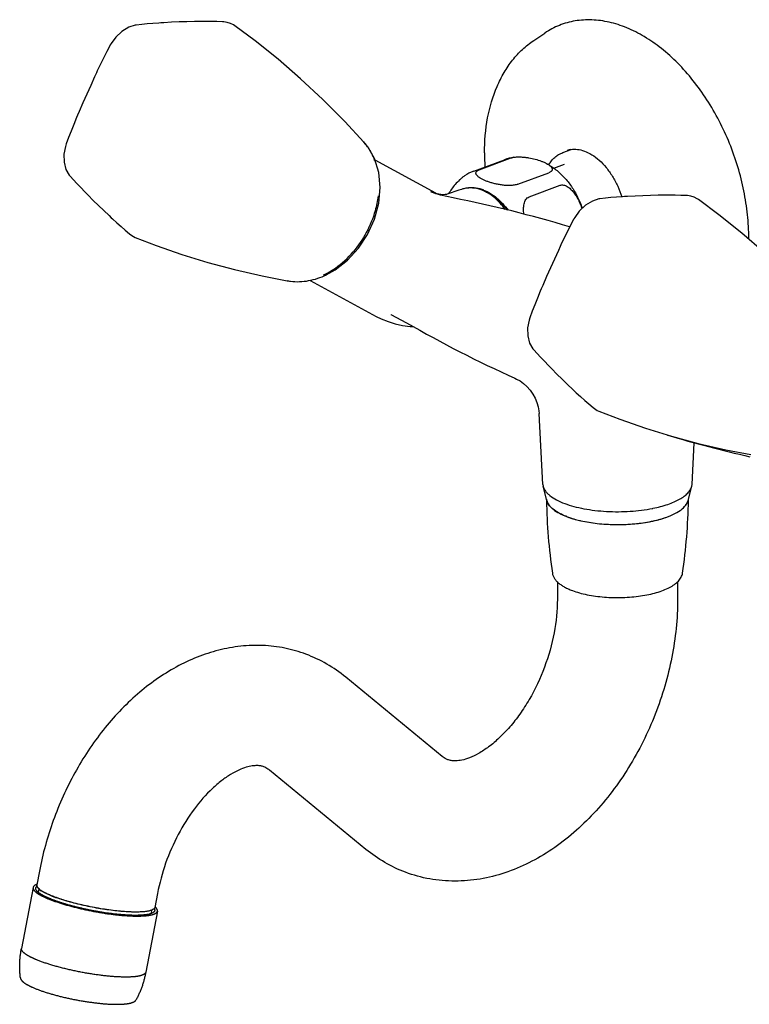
# Model space of a CAD drawing. Header units: millimetres. Extents: x -27 to 444, y -6 to 362.
# Tile 1 of 5: x -27 to 106, y -5 to 175. Entities that reach past the tile are written whole.
import ezdxf

# ---------------------------------------------------------------- set-up
doc = ezdxf.new("R2010")
doc.units = ezdxf.units.MM
doc.header["$LTSCALE"] = 23.1
doc.layers.get('0').update_dxf_attribs({"linetype": 'CONTINUOUS'})
doc.layers.add('ACHSEN', color=7, linetype='CONTINUOUS')

msp = doc.modelspace()

# ---------------------------------------------------------------- linework, layer by layer
at = {"color": 7, "linetype": 'CONTINUOUS'}
for p, q in [((12.02, 174.22), (12.03, 174.22)), ((-18.85, 152.61), (-18.85, 152.61)), ((48.81, 143.59), (37.67, 149.65)), ((56.74, 147.89), (62.4, 150.01)), ((63.81, 145.25), (69.47, 147.36)), ((65.86, 142.93), (71.52, 145.05)), ((48.81, 143.59), (48.81, 143.59)), ((49.7, 143.34), (49.34, 143.41)), ((51.96, 142.74), (49.64, 143.25)), ((49.64, 143.25), (49.64, 143.25)), ((50.85, 143.43), (50.86, 143.43)), ((96.87, 142.44), (96.88, 142.43)), ((-7.29, 136.19), (-7.29, 136.19)), ((-6.22, 135.53), (-6.22, 135.53)), ((17, 128.47), (21.59, 127.58)), ((25.78, 127.66), (37.9, 121.07)), ((40.56, 121.42), (40.56, 121.42)), ((40.56, 121.42), (43.41, 119.9)), ((66, 120.82), (66, 120.82)), ((67.67, 103.33), (67.67, 103.33)), ((68.39, 90.34), (67.67, 103.33)), ((77.56, 104.4), (77.56, 104.4)), ((78.63, 103.75), (78.63, 103.75)), ((91.18, 99.35), (91.17, 99.35)), ((95.67, 90.34), (96.09, 97.96)), ((101.85, 96.68), (106.45, 95.8)), ((68.39, 90.34), (68.45, 89.98)), ((95.61, 89.98), (95.67, 90.34)), ((69.08, 87.4), (68.45, 89.98)), ((94.97, 87.4), (95.61, 89.98)), ((71.03, 72.51), (71.03, 69.31)), ((93.03, 72.5), (93.03, 69.31)), ((49.95, 40.57), (32.29, 55.07)), ((35.99, 23.57), (18.33, 38.06)), ((-23.75, 19.6), (-24.24, 17.06)), ((-24.91, 16.59), (-27.03, 5.43)), ((-2.14, 15.5), (-2.62, 12.95)), ((-2.17, 12.27), (-4.29, 1.11)), ((-27.03, 5.43), (-27.03, 5.43)), ((-4.29, 1.11), (-4.29, 1.11))]:
    msp.add_line(p, q, dxfattribs=at)
at = {"color": 2, "linetype": 'CONTINUOUS'}
for p, q in [((-23.86, 16.36), (-23.98, 15.76)), ((-3.23, 12.44), (-3.32, 11.95))]:
    msp.add_line(p, q, dxfattribs=at)
at = {"color": 7, "linetype": 'CONTINUOUS'}
for points in [[(-1.53, 174.76), (-1.91, 174.74), (-3.01, 174.66), (-4.06, 174.58), (-5.04, 174.48), (-6.03, 174.37)], [(5.25, 175.02), (4.61, 175.01), (3.2, 174.97), (1.8, 174.93), (0.4, 174.87), (-1, 174.79), (-1.53, 174.76)], [(9.87, 174.96), (9.73, 174.97), (8.74, 175), (7.72, 175.02), (6.66, 175.03), (5.55, 175.02), (5.25, 175.02)], [(12.03, 174.22), (11.79, 174.38), (11.22, 174.67), (10.62, 174.86), (10.01, 174.96), (9.87, 174.96)], [(-6.02, 174.37), (-6.24, 174.34), (-7.42, 173.96), (-8.67, 173.19), (-9.8, 172.14), (-10.64, 170.98), (-10.79, 170.73)], [(35.61, 152.97), (32.13, 156.71), (28.11, 160.74), (24.03, 164.54), (19.91, 168.11), (15.73, 171.46), (12.02, 174.22)], [(-10.79, 170.73), (-10.86, 170.58), (-11.42, 169.53), (-11.99, 168.41), (-12.57, 167.22), (-13.16, 165.98), (-13.32, 165.63)], [(-13.32, 165.63), (-13.65, 164.92), (-14.37, 163.33), (-15.09, 161.74), (-15.79, 160.14), (-16.49, 158.53), (-16.76, 157.9)], [(-16.76, 157.9), (-16.94, 157.47), (-17.47, 156.2), (-17.96, 154.98), (-18.41, 153.81), (-18.85, 152.61)], [(-18.85, 152.61), (-18.99, 152.16), (-19.26, 150.74), (-19.24, 149.28), (-18.89, 147.96), (-18.28, 146.93), (-18.18, 146.81)], [(28.75, 128.68), (30.36, 129.58), (32.63, 131.35), (34.64, 133.54), (36.3, 136.08), (37.55, 138.86), (38.33, 141.76), (38.6, 144.63), (38.36, 147.38), (37.58, 149.94), (36.33, 152.11), (35.6, 152.96)], [(-18.18, 146.81), (-18.1, 146.72), (-17.52, 146.06), (-16.88, 145.37), (-16.2, 144.64), (-15.47, 143.88), (-15.27, 143.68)], [(53.48, 144.3), (53.01, 144.14), (50.86, 143.43)], [(-15.27, 143.68), (-14.85, 143.25), (-13.9, 142.3), (-12.94, 141.35), (-11.97, 140.42), (-11, 139.5), (-10.61, 139.13)], [(48.46, 143.61), (48.2, 143.71), (48.01, 143.79), (47.87, 143.85), (47.85, 143.86)], [(49.64, 143.25), (49.49, 143.29), (49.1, 143.4), (48.76, 143.51), (48.46, 143.61)], [(49.34, 143.41), (49.05, 143.49), (48.87, 143.56), (48.82, 143.59)], [(50.85, 143.43), (50.72, 143.39), (50.47, 143.35), (50.1, 143.32), (49.7, 143.34)], [(78.83, 142.59), (78.62, 142.55), (77.43, 142.17), (76.18, 141.41), (75.05, 140.35), (74.21, 139.19), (74.07, 138.94)], [(83.32, 142.98), (82.95, 142.95), (81.84, 142.88), (80.8, 142.79), (79.81, 142.69), (78.83, 142.59)], [(90.11, 143.23), (89.47, 143.22), (88.06, 143.19), (86.65, 143.14), (85.25, 143.08), (83.86, 143.01), (83.32, 142.98)], [(94.72, 143.18), (94.58, 143.18), (93.6, 143.21), (92.57, 143.23), (91.51, 143.24), (90.41, 143.23), (90.11, 143.23)], [(96.88, 142.43), (96.64, 142.59), (96.07, 142.88), (95.47, 143.08), (94.86, 143.17), (94.72, 143.18)], [(120.47, 121.19), (116.98, 124.92), (112.96, 128.95), (108.89, 132.75), (104.76, 136.32), (100.59, 139.67), (96.87, 142.44)], [(-10.61, 139.13), (-10.35, 138.89), (-9.57, 138.18), (-8.81, 137.5), (-8.06, 136.85), (-7.29, 136.19)], [(74.07, 138.94), (73.99, 138.8), (73.43, 137.74), (72.86, 136.62), (72.28, 135.44), (71.69, 134.19), (71.53, 133.84)], [(-7.29, 136.19), (-7.04, 135.99), (-6.51, 135.67), (-6.22, 135.53)], [(-6.22, 135.53), (-2.36, 134.05), (2.3, 132.42), (7.06, 130.94), (11.96, 129.62), (17, 128.47)], [(71.53, 133.84), (71.21, 133.14), (70.48, 131.54), (69.77, 129.95), (69.06, 128.35), (68.36, 126.75), (68.09, 126.12)], [(68.09, 126.12), (67.91, 125.69), (67.38, 124.42), (66.89, 123.19), (66.44, 122.02), (66, 120.82)], [(37.88, 121.08), (38.78, 120.63), (40.04, 120.11), (41.36, 119.7), (42.72, 119.4), (44.11, 119.23), (44.67, 119.2)], [(66, 120.82), (65.86, 120.38), (65.59, 118.96), (65.62, 117.49), (65.96, 116.17), (66.57, 115.14), (66.67, 115.02)], [(66.67, 115.02), (66.75, 114.93), (67.34, 114.28), (67.97, 113.58), (68.65, 112.86), (69.38, 112.1), (69.59, 111.89)], [(69.59, 111.89), (70, 111.46), (70.95, 110.51), (71.91, 109.57), (72.88, 108.63), (73.85, 107.71), (74.24, 107.35)], [(63.26, 109.76), (63.57, 109.61), (64.21, 109.25), (64.85, 108.79), (65.47, 108.23), (66.04, 107.58), (66.54, 106.87), (66.96, 106.1), (67.28, 105.32), (67.5, 104.54), (67.63, 103.81), (67.67, 103.33)], [(74.24, 107.35), (74.5, 107.11), (75.28, 106.39), (76.05, 105.71), (76.79, 105.06), (77.56, 104.4)], [(77.56, 104.4), (77.81, 104.2), (78.34, 103.88), (78.63, 103.75)], [(78.63, 103.75), (82.49, 102.26), (87.15, 100.64), (91.92, 99.16), (96.81, 97.84), (101.85, 96.68)]]:
    msp.add_lwpolyline(points, dxfattribs=at)
for centre, radius, start, end in [((28.52, 146.54), 9.58, 37.0443, 42.2713), ((28.56, 146.56), 9.53, 31.195, 37.0521), ((28.69, 146.64), 9.38, 26.6837, 31.1909), ((74.14, 147.94), 3.71, 99.5992, 110.5188), ((28.89, 146.74), 9.16, 18.2572, 26.6944), ((97.5, 151), 39.8, 180.0329, 183.7529), ((56.78, 140.48), 4.53, 115.5428, 116.1799), ((8.54, -77.28), 224.27, 73.2215, 78.8351), ((59.51, 135.16), 17.1, 19.5654, 27.1817), ((22.02, 141.73), 14.49, 295.5124, 299.8809), ((23.5, 138.23), 10.81, 259.3226, 262.9944), ((155.45, 314.73), 224.75, 240.0984, 245.7851), ((155.64, 314.64), 224.73, 253.3317, 257.306), ((83.27, 111.88), 26.45, 281.3226, 281.4644), ((-21.66, 18.47), 3.6, 231.2134, 233.4353), ((-11.86, 39.1), 25.91, 249.4721, 250.1574), ((-4.93, 16.93), 5.37, 280.658, 283.0783)]:
    msp.add_arc(centre, radius, start, end, dxfattribs=at)
for points, knots in [([(57.7, 150.98), (57.7, 153.12), (58.04, 157.28), (59.48, 162.21), (61.22, 165.68), (62.77, 167.97), (64.59, 169.95), (65.98, 171.06), (66.71, 171.54)], [0, 0, 0, 0, 0.275726, 0.532898, 0.65487, 0.772876, 0.887625, 1, 1, 1, 1]), ([(73.52, 151.6), (73.91, 151.66), (74.75, 151.68), (76.05, 151.35), (77.4, 150.66), (78.75, 149.63), (80.02, 148.29), (81.16, 146.69), (82.12, 144.89), (82.61, 143.61), (82.82, 142.95)], [0, 0, 0, 0, 0.085609, 0.182331, 0.292864, 0.416935, 0.552679, 0.697331, 0.847619, 1, 1, 1, 1]), ([(62.4, 150.01), (62.5, 150.05), (62.72, 150.11), (62.94, 150.16), (63.05, 150.18)], [0, 0, 0, 0, 0.473307, 1, 1, 1, 1]), ([(63.05, 150.18), (63.28, 150.21), (63.74, 150.25), (64.43, 150.24), (65.11, 150.19), (65.97, 150.07), (66.96, 149.85), (67.71, 149.61), (68.06, 149.48)], [0, 0, 0, 0, 0.134087, 0.271686, 0.406804, 0.537024, 0.780201, 1, 1, 1, 1]), ([(69.43, 148.82), (69.59, 149.07), (69.94, 149.56), (70.55, 150.18), (71.25, 150.68), (71.76, 150.93), (72.02, 151.03)], [0, 0, 0, 0, 0.261665, 0.513615, 0.758619, 1, 1, 1, 1]), ([(58.16, 145.77), (57.97, 145.84), (57.63, 145.98), (57.15, 146.22), (56.79, 146.44), (56.55, 146.62), (56.39, 146.76), (56.27, 146.9), (56.18, 147.05), (56.13, 147.2), (56.12, 147.36), (56.18, 147.51), (56.31, 147.66), (56.5, 147.79), (56.66, 147.86), (56.74, 147.89)], [0, 0, 0, 0, 0.164299, 0.316001, 0.453201, 0.515604, 0.573394, 0.626323, 0.674441, 0.718514, 0.760762, 0.805362, 0.857573, 0.921807, 1, 1, 1, 1]), ([(68.06, 149.48), (68.24, 149.42), (68.58, 149.28), (68.91, 149.11), (69.07, 149.03)], [0, 0, 0, 0, 0.519658, 1, 1, 1, 1]), ([(69.07, 149.03), (69.18, 148.97), (69.38, 148.85), (69.66, 148.65), (69.85, 148.47), (69.97, 148.32), (70.03, 148.21), (70.07, 148.1), (70.09, 147.98), (70.08, 147.87), (70.03, 147.75), (69.94, 147.64), (69.82, 147.54), (69.66, 147.44), (69.54, 147.39), (69.47, 147.36)], [0, 0, 0, 0, 0.15276, 0.29206, 0.416186, 0.472275, 0.524469, 0.573276, 0.619912, 0.666456, 0.715935, 0.771633, 0.836539, 0.912468, 1, 1, 1, 1]), ([(54.05, 146.77), (53.89, 146.67), (53.57, 146.43), (52.99, 145.92), (52.34, 145.23), (51.67, 144.38), (51.29, 143.8), (51.12, 143.51)], [0, 0, 0, 0, 0.131029, 0.265363, 0.527872, 0.773431, 1, 1, 1, 1]), ([(63.81, 145.25), (63.71, 145.21), (63.49, 145.14), (63.14, 145.08), (62.76, 145.03), (62.23, 145.01), (61.58, 145.02), (60.81, 145.1), (60.08, 145.23), (59.4, 145.38), (58.76, 145.56), (58.35, 145.7), (58.16, 145.77)], [0, 0, 0, 0, 0.056264, 0.118933, 0.185696, 0.254532, 0.392798, 0.527167, 0.655403, 0.776983, 0.891865, 1, 1, 1, 1]), ([(71.52, 145.05), (71.62, 145.09), (71.83, 145.13), (72.17, 145.11), (72.51, 145.01), (72.83, 144.84), (73.15, 144.63), (73.55, 144.28), (74, 143.78), (74.47, 143.1), (74.89, 142.37), (75.24, 141.6), (75.44, 141.07), (75.54, 140.8)], [0, 0, 0, 0, 0.050969, 0.103632, 0.158861, 0.216751, 0.276964, 0.33904, 0.467057, 0.598424, 0.731604, 0.865671, 1, 1, 1, 1]), ([(38.22, 143.11), (38.11, 142.19), (37.64, 139.88), (36.2, 136.35), (34.59, 133.97), (33.67, 132.88)], [0, 0, 0, 0, 0.245184, 0.622672, 1, 1, 1, 1]), ([(57.49, 144.08), (57.54, 144.06), (57.61, 144.03), (57.71, 143.98), (57.78, 143.95), (57.86, 143.92), (57.93, 143.89), (58, 143.85), (58.06, 143.83), (58.11, 143.8), (58.14, 143.79), (58.17, 143.78), (58.18, 143.77), (58.2, 143.76), (58.22, 143.75), (58.23, 143.75), (58.25, 143.74), (58.25, 143.74), (58.26, 143.74), (58.26, 143.74), (58.26, 143.73), (58.27, 143.73), (58.27, 143.73), (58.27, 143.73), (58.27, 143.73), (58.27, 143.73), (58.27, 143.73), (58.27, 143.73), (58.28, 143.73), (58.28, 143.72), (58.29, 143.72), (58.3, 143.71), (58.31, 143.71), (58.33, 143.7), (58.35, 143.69), (58.37, 143.67), (58.4, 143.65), (58.44, 143.63), (58.47, 143.61), (58.52, 143.58), (58.58, 143.55), (58.65, 143.51), (58.72, 143.46), (58.78, 143.43), (58.83, 143.4), (58.87, 143.38), (58.9, 143.36), (58.93, 143.34), (58.96, 143.33), (58.97, 143.32), (58.99, 143.31), (59, 143.3), (59.01, 143.29), (59.02, 143.29), (59.02, 143.29), (59.03, 143.28), (59.03, 143.28), (59.03, 143.28), (59.03, 143.28), (59.03, 143.28), (59.03, 143.28), (59.03, 143.28), (59.04, 143.28), (59.04, 143.28), (59.04, 143.27), (59.05, 143.27), (59.06, 143.26), (59.07, 143.26), (59.08, 143.25), (59.1, 143.23), (59.11, 143.22), (59.13, 143.21), (59.16, 143.19), (59.19, 143.17), (59.23, 143.13), (59.29, 143.09), (59.36, 143.04), (59.43, 142.99), (59.49, 142.95), (59.54, 142.91), (59.57, 142.89), (59.61, 142.86), (59.64, 142.83), (59.67, 142.81), (59.69, 142.8), (59.71, 142.78), (59.73, 142.77), (59.74, 142.76), (59.75, 142.76), (59.75, 142.75), (59.76, 142.75), (59.77, 142.74), (59.77, 142.74), (59.77, 142.74), (59.78, 142.73), (59.78, 142.73), (59.78, 142.73), (59.78, 142.73), (59.78, 142.73), (59.78, 142.73), (59.78, 142.73), (59.78, 142.73), (59.79, 142.73), (59.79, 142.73), (59.79, 142.72), (59.79, 142.72), (59.8, 142.71), (59.81, 142.71), (59.82, 142.7), (59.82, 142.69), (59.84, 142.68), (59.85, 142.67), (59.87, 142.65), (59.89, 142.63), (59.92, 142.61), (59.96, 142.58), (59.99, 142.54), (60.03, 142.51), (60.07, 142.47), (60.13, 142.42), (60.2, 142.36), (60.27, 142.3), (60.33, 142.24), (60.38, 142.2), (60.4, 142.18), (60.43, 142.16), (60.45, 142.14), (60.46, 142.12), (60.48, 142.11), (60.49, 142.1), (60.51, 142.09), (60.51, 142.08), (60.52, 142.07), (60.52, 142.07), (60.52, 142.07), (60.53, 142.07), (60.53, 142.07), (60.53, 142.07), (60.53, 142.06), (60.53, 142.06), (60.54, 142.06), (60.54, 142.05), (60.55, 142.05), (60.56, 142.04), (60.57, 142.03), (60.58, 142.01), (60.6, 141.99), (60.62, 141.97), (60.64, 141.94), (60.68, 141.91), (60.71, 141.87), (60.75, 141.83), (60.81, 141.77), (60.87, 141.7), (60.94, 141.64), (60.99, 141.58), (61.03, 141.53), (61.06, 141.5), (61.1, 141.47), (61.12, 141.44), (61.14, 141.41), (61.16, 141.4), (61.17, 141.38), (61.18, 141.37), (61.19, 141.36), (61.2, 141.36), (61.2, 141.35), (61.21, 141.35), (61.21, 141.34), (61.21, 141.34), (61.21, 141.34), (61.21, 141.34), (61.22, 141.34), (61.22, 141.34), (61.22, 141.34), (61.22, 141.33), (61.22, 141.33), (61.23, 141.32), (61.23, 141.32), (61.24, 141.3), (61.26, 141.29), (61.27, 141.27), (61.29, 141.25), (61.3, 141.23), (61.32, 141.21), (61.35, 141.17), (61.39, 141.12), (61.44, 141.06), (61.5, 140.98), (61.57, 140.9), (61.63, 140.83), (61.69, 140.75), (61.77, 140.65), (61.83, 140.57), (61.87, 140.52)], [0, 0, 0, 0, 0.03125, 0.046875, 0.0625, 0.078125, 0.09375, 0.109375, 0.125, 0.132812, 0.140625, 0.144531, 0.148438, 0.152344, 0.15625, 0.160156, 0.162109, 0.163086, 0.164062, 0.165039, 0.166016, 0.16626, 0.166504, 0.166626, 0.166748, 0.166992, 0.16748, 0.167969, 0.168945, 0.169922, 0.171875, 0.173828, 0.175781, 0.179688, 0.183594, 0.1875, 0.195312, 0.203125, 0.210938, 0.21875, 0.234375, 0.25, 0.265625, 0.28125, 0.289062, 0.296875, 0.304688, 0.3125, 0.316406, 0.320312, 0.324219, 0.326172, 0.328125, 0.330078, 0.331055, 0.332031, 0.33252, 0.333008, 0.333252, 0.333374, 0.333496, 0.33374, 0.333984, 0.334961, 0.335938, 0.336914, 0.337891, 0.339844, 0.34375, 0.347656, 0.351562, 0.355469, 0.359375, 0.367188, 0.375, 0.390625, 0.40625, 0.421875, 0.4375, 0.445312, 0.453125, 0.460938, 0.46875, 0.476562, 0.480469, 0.484375, 0.488281, 0.490234, 0.492188, 0.494141, 0.496094, 0.49707, 0.498047, 0.498535, 0.499023, 0.499512, 0.499756, 0.499878, 0.5, 0.500122, 0.500244, 0.500488, 0.500977, 0.501465, 0.501953, 0.50293, 0.503906, 0.505859, 0.507812, 0.509766, 0.511719, 0.515625, 0.519531, 0.523438, 0.53125, 0.539062, 0.546875, 0.554688, 0.5625, 0.578125, 0.59375, 0.609375, 0.625, 0.632812, 0.640625, 0.644531, 0.648438, 0.652344, 0.65625, 0.660156, 0.662109, 0.664062, 0.665039, 0.666016, 0.66626, 0.666504, 0.666748, 0.666992, 0.66748, 0.667969, 0.668945, 0.669922, 0.671875, 0.673828, 0.675781, 0.679688, 0.683594, 0.6875, 0.695312, 0.703125, 0.710938, 0.71875, 0.734375, 0.75, 0.765625, 0.78125, 0.789062, 0.796875, 0.804688, 0.8125, 0.816406, 0.820312, 0.824219, 0.826172, 0.828125, 0.830078, 0.831055, 0.832031, 0.83252, 0.833008, 0.833252, 0.833374, 0.833496, 0.83374, 0.833984, 0.834961, 0.835938, 0.836914, 0.837891, 0.839844, 0.84375, 0.847656, 0.851562, 0.855469, 0.859375, 0.867188, 0.875, 0.890625, 0.90625, 0.921875, 0.9375, 0.953125, 0.96875, 1, 1, 1, 1]), ([(64.91, 139.76), (64.88, 139.92), (64.85, 140.24), (64.83, 140.73), (64.86, 141.2), (64.93, 141.65), (65.06, 142.07), (65.25, 142.45), (65.51, 142.75), (65.74, 142.89), (65.86, 142.93)], [0, 0, 0, 0, 0.138052, 0.27419, 0.407638, 0.537355, 0.662096, 0.780638, 0.892612, 1, 1, 1, 1]), ([(29.24, 129.16), (29.64, 129.4), (31.28, 130.44), (32.71, 131.77), (33.67, 132.88)], [0, 0, 0, 0, 0.242573, 1, 1, 1, 1]), ([(22.18, 127.49), (23.28, 127.36), (25.58, 127.45), (27.74, 128.19), (28.77, 128.68)], [0, 0, 0, 0, 0.493651, 1, 1, 1, 1]), ([(68.45, 89.98), (68.52, 89.66), (68.76, 89.2), (69.23, 88.66), (69.87, 88.09), (70.92, 87.44), (71.86, 87.03), (72.38, 86.84)], [0, 0, 0, 0, 0.185727, 0.292175, 0.409685, 0.680608, 1, 1, 1, 1]), ([(88.52, 85.96), (89.44, 86.14), (90.76, 86.48), (92.38, 87.1), (93.38, 87.59), (94.23, 88.13), (94.89, 88.71), (95.37, 89.31), (95.56, 89.76), (95.61, 89.98)], [0, 0, 0, 0, 0.332049, 0.47905, 0.611584, 0.729039, 0.831664, 0.92092, 1, 1, 1, 1]), ([(69.08, 87.4), (69.16, 87.11), (69.39, 86.66), (69.83, 86.15), (70.45, 85.61), (71.45, 84.99), (72.34, 84.6), (72.84, 84.41)], [0, 0, 0, 0, 0.185727, 0.292175, 0.409685, 0.680608, 1, 1, 1, 1]), ([(72.38, 86.84), (72.92, 86.63), (74.08, 86.27), (75.93, 85.85), (77.94, 85.55), (80.76, 85.31), (84.3, 85.33), (87.11, 85.67), (88.46, 85.94)], [0, 0, 0, 0, 0.106744, 0.22386, 0.349029, 0.479696, 0.746042, 1, 1, 1, 1]), ([(75.35, 83.68), (76.33, 83.46), (78.4, 83.13), (81.58, 82.94), (84.78, 83.04), (87.81, 83.44), (90.13, 84), (91.74, 84.6), (92.75, 85.08), (93.59, 85.6), (94.25, 86.16), (94.73, 86.76), (94.92, 87.19), (94.97, 87.4)], [0, 0, 0, 0, 0.144266, 0.298012, 0.452947, 0.600685, 0.733517, 0.792388, 0.845442, 0.892391, 0.9333, 0.968737, 1, 1, 1, 1]), ([(72.84, 84.41), (73.03, 84.34), (73.85, 84.05), (74.7, 83.82), (75.35, 83.68)], [0, 0, 0, 0, 0.235333, 1, 1, 1, 1]), ([(70.12, 74.11), (70.14, 73.94), (70.23, 73.6), (70.48, 73.13), (70.83, 72.68), (71.26, 72.27), (71.78, 71.89), (72.37, 71.53), (73.04, 71.2), (73.52, 71.01), (73.77, 70.91)], [0, 0, 0, 0, 0.100892, 0.204671, 0.314224, 0.43136, 0.557711, 0.694376, 0.841905, 1, 1, 1, 1]), ([(73.77, 70.91), (74.19, 70.76), (75.09, 70.47), (76.51, 70.13), (78.04, 69.88), (79.65, 69.71), (81.3, 69.62), (82.98, 69.63), (84.63, 69.72), (86.23, 69.91), (87.75, 70.17), (89.15, 70.52), (90.41, 70.94), (91.52, 71.43), (92.45, 71.98), (93.08, 72.52), (93.47, 72.98), (93.69, 73.34), (93.86, 73.71), (93.92, 73.97), (93.94, 74.11)], [0, 0, 0, 0, 0.061834, 0.128852, 0.200121, 0.274531, 0.350835, 0.427719, 0.503848, 0.57791, 0.648677, 0.715055, 0.77615, 0.831367, 0.880532, 0.924077, 0.944145, 0.963298, 0.981796, 1, 1, 1, 1]), ([(93.03, 69.31), (93.03, 65.77), (92.47, 60.4), (90.77, 53.41), (88.42, 46.54), (85.18, 40.02), (81.14, 34.12), (76.7, 28.84), (71.58, 24.36), (65.91, 21.02), (61.49, 19.17), (56.92, 18.02), (52.28, 17.62), (47.66, 18.02), (44.69, 18.83), (43.25, 19.37)], [0, 0, 0, 0, 0.130911, 0.197868, 0.265222, 0.399087, 0.464851, 0.529322, 0.653497, 0.71342, 0.772076, 0.829766, 0.886809, 0.943482, 1, 1, 1, 1]), ([(71.03, 69.31), (71.03, 67.27), (70.59, 63.03), (68.84, 56.83), (66.52, 51.9), (64.23, 48.33), (62.4, 45.98), (60.48, 43.97), (58.57, 42.34), (56.73, 41.13), (55.07, 40.32), (53.66, 39.88), (52.65, 39.74), (52.01, 39.75), (51.63, 39.79), (51.29, 39.86), (51.08, 39.93), (50.98, 39.97)], [0, 0, 0, 0, 0.15801, 0.326783, 0.495653, 0.576885, 0.654124, 0.725978, 0.791036, 0.847945, 0.895576, 0.933377, 0.961868, 0.973188, 0.982946, 0.991666, 1, 1, 1, 1]), ([(25.03, 59.27), (23.77, 59.74), (21.17, 60.48), (17.14, 60.96), (13.06, 60.82), (9.01, 60.09), (5.05, 58.79), (-0.09, 56.36), (-6.11, 52.08), (-12.35, 45.47), (-17.52, 37.63), (-21.45, 28.92), (-23.16, 22.74), (-23.75, 19.6)], [0, 0, 0, 0, 0.056903, 0.113922, 0.171217, 0.228988, 0.287471, 0.346916, 0.469325, 0.597215, 0.729815, 0.865015, 1, 1, 1, 1]), ([(32.29, 55.07), (31.2, 55.96), (28.89, 57.57), (26.34, 58.77), (25.03, 59.27)], [0, 0, 0, 0, 0.500623, 1, 1, 1, 1]), ([(50.98, 39.97), (50.89, 40), (50.52, 40.16), (50.19, 40.38), (49.95, 40.57)], [0, 0, 0, 0, 0.232728, 1, 1, 1, 1]), ([(17.31, 38.67), (17.13, 38.74), (16.84, 38.82), (16.43, 38.87), (15.91, 38.9), (15.12, 38.84), (13.99, 38.58), (12.66, 38.06), (11.15, 37.26), (9.52, 36.13), (7.19, 34.13), (4.38, 30.91), (1.49, 26.29), (-0.78, 21.08), (-1.79, 17.37), (-2.14, 15.5)], [0, 0, 0, 0, 0.017608, 0.027327, 0.038319, 0.065216, 0.100104, 0.143833, 0.196416, 0.257224, 0.325304, 0.478758, 0.648084, 0.824636, 1, 1, 1, 1]), ([(18.33, 38.06), (18.25, 38.13), (17.93, 38.37), (17.58, 38.56), (17.31, 38.67)], [0, 0, 0, 0, 0.269807, 1, 1, 1, 1]), ([(43.25, 19.37), (41.94, 19.86), (39.39, 21.07), (37.08, 22.68), (35.99, 23.57)], [0, 0, 0, 0, 0.499381, 1, 1, 1, 1]), ([(-24.91, 16.59), (-24.91, 16.58), (-24.92, 16.57), (-24.92, 16.55), (-24.92, 16.53), (-24.92, 16.51), (-24.92, 16.49), (-24.92, 16.46), (-24.91, 16.42), (-24.9, 16.38), (-24.89, 16.33), (-24.87, 16.28), (-24.85, 16.24), (-24.82, 16.19), (-24.79, 16.14), (-24.75, 16.1), (-24.72, 16.05), (-24.67, 16), (-24.63, 15.95), (-24.58, 15.9), (-24.52, 15.85), (-24.46, 15.79), (-24.4, 15.74), (-24.34, 15.69), (-24.27, 15.64), (-24.19, 15.58), (-24.12, 15.53), (-24.04, 15.47), (-23.95, 15.42), (-23.86, 15.37), (-23.77, 15.31), (-23.67, 15.25), (-23.58, 15.2), (-23.47, 15.14), (-23.37, 15.09), (-23.26, 15.03), (-23.14, 14.97), (-23.03, 14.92), (-22.91, 14.86), (-22.78, 14.8), (-22.66, 14.74), (-22.53, 14.69), (-22.39, 14.63), (-22.26, 14.57), (-22.07, 14.49), (-21.83, 14.4), (-21.53, 14.28), (-21.22, 14.17), (-20.9, 14.05), (-20.57, 13.94), (-20.23, 13.82), (-19.87, 13.71), (-19.51, 13.6), (-19.14, 13.49), (-18.77, 13.38), (-18.38, 13.27), (-17.99, 13.16), (-17.6, 13.06), (-17.19, 12.96), (-16.79, 12.86), (-16.37, 12.76), (-15.96, 12.66), (-15.54, 12.57), (-15.11, 12.48), (-14.69, 12.39), (-14.26, 12.31), (-13.83, 12.22), (-13.4, 12.15), (-12.98, 12.07), (-12.55, 12), (-12.12, 11.93), (-11.7, 11.86), (-11.28, 11.8), (-10.86, 11.74), (-10.45, 11.69), (-10.04, 11.64), (-9.63, 11.59), (-9.23, 11.55), (-8.84, 11.51), (-8.45, 11.48), (-8.07, 11.45), (-7.7, 11.42), (-7.34, 11.4), (-6.98, 11.38), (-6.64, 11.37), (-6.3, 11.36), (-5.98, 11.36), (-5.66, 11.36), (-5.46, 11.36), (-5.36, 11.36)], [0, 0, 0, 0, 0.001007, 0.002016, 0.003029, 0.00405, 0.00508, 0.006121, 0.008245, 0.010438, 0.012715, 0.015087, 0.017567, 0.020164, 0.022885, 0.025738, 0.028728, 0.03186, 0.035139, 0.038567, 0.042148, 0.045883, 0.049774, 0.053823, 0.05803, 0.062397, 0.066923, 0.071608, 0.076453, 0.081457, 0.086619, 0.09194, 0.097417, 0.103051, 0.10884, 0.114782, 0.120877, 0.127122, 0.133517, 0.14006, 0.146749, 0.153581, 0.160556, 0.167671, 0.174925, 0.189837, 0.205274, 0.221218, 0.237648, 0.254544, 0.271882, 0.289642, 0.307799, 0.32633, 0.345209, 0.364412, 0.383912, 0.403684, 0.4237, 0.443934, 0.464358, 0.484944, 0.505664, 0.52649, 0.547394, 0.568347, 0.58932, 0.610285, 0.631214, 0.652077, 0.672846, 0.693493, 0.713989, 0.734307, 0.75442, 0.774299, 0.793919, 0.813252, 0.832272, 0.850955, 0.869275, 0.887207, 0.904729, 0.921817, 0.938448, 0.954602, 0.970259, 0.985397, 1, 1, 1, 1]), ([(-24.22, 17.16), (-24.24, 17.15), (-24.29, 17.14), (-24.36, 17.11), (-24.43, 17.08), (-24.49, 17.04), (-24.55, 17.01), (-24.61, 16.98), (-24.66, 16.94), (-24.7, 16.91), (-24.74, 16.88), (-24.76, 16.85), (-24.79, 16.83), (-24.82, 16.8), (-24.84, 16.76), (-24.86, 16.74), (-24.87, 16.72), (-24.88, 16.7), (-24.89, 16.68), (-24.89, 16.65), (-24.9, 16.63), (-24.91, 16.61), (-24.91, 16.6), (-24.91, 16.59)], [0, 0, 0, 0, 0.086115, 0.168465, 0.247111, 0.322125, 0.393601, 0.46165, 0.526408, 0.588038, 0.646735, 0.675058, 0.702737, 0.756296, 0.807732, 0.832769, 0.857413, 0.881714, 0.905725, 0.929501, 0.9531, 0.97658, 1, 1, 1, 1]), ([(-24.39, 16.24), (-24.4, 16.25), (-24.4, 16.28), (-24.41, 16.31), (-24.42, 16.34), (-24.42, 16.37), (-24.43, 16.4), (-24.43, 16.44), (-24.42, 16.47), (-24.42, 16.5), (-24.41, 16.53), (-24.4, 16.56), (-24.39, 16.59), (-24.38, 16.62), (-24.36, 16.64), (-24.34, 16.67), (-24.32, 16.7), (-24.31, 16.72), (-24.3, 16.72)], [0, 0, 0, 0, 0.067693, 0.133388, 0.197316, 0.259731, 0.320908, 0.381139, 0.44073, 0.499999, 0.559267, 0.618858, 0.67909, 0.740267, 0.802683, 0.866611, 0.932306, 1, 1, 1, 1]), ([(-23.91, 15.67), (-23.93, 15.68), (-23.96, 15.71), (-24, 15.74), (-24.04, 15.78), (-24.08, 15.82), (-24.12, 15.86), (-24.16, 15.89), (-24.19, 15.93), (-24.22, 15.96), (-24.25, 16), (-24.28, 16.04), (-24.3, 16.07), (-24.33, 16.11), (-24.35, 16.14), (-24.37, 16.19), (-24.38, 16.22), (-24.39, 16.24)], [0, 0, 0, 0, 0.079347, 0.156297, 0.230865, 0.303072, 0.372942, 0.440505, 0.505793, 0.568846, 0.629711, 0.688441, 0.745095, 0.799744, 0.852466, 0.903352, 1, 1, 1, 1]), ([(-20.94, 14.84), (-21.2, 14.93), (-21.69, 15.13), (-22.37, 15.43), (-22.96, 15.73), (-23.44, 16.01), (-23.81, 16.29), (-24.07, 16.55), (-24.23, 16.81), (-24.25, 16.99), (-24.24, 17.06)], [0, 0, 0, 0, 0.200787, 0.381453, 0.540022, 0.675412, 0.787207, 0.876057, 0.944613, 1, 1, 1, 1]), ([(-8.08, 11.56), (-8.17, 11.57), (-8.34, 11.58), (-8.61, 11.6), (-8.88, 11.62), (-9.15, 11.65), (-9.42, 11.68), (-9.79, 11.71), (-10.27, 11.77), (-10.84, 11.84), (-11.42, 11.92), (-12.01, 12.01), (-12.6, 12.1), (-13.2, 12.21), (-13.79, 12.31), (-14.39, 12.43), (-14.98, 12.55), (-15.57, 12.68), (-16.15, 12.81), (-16.73, 12.94), (-17.29, 13.09), (-17.85, 13.23), (-18.3, 13.36), (-18.66, 13.46), (-18.92, 13.53), (-19.18, 13.61), (-19.43, 13.69), (-19.68, 13.77), (-19.92, 13.84), (-20.16, 13.92), (-20.4, 14), (-20.63, 14.08), (-20.85, 14.16), (-21.07, 14.24), (-21.28, 14.32), (-21.49, 14.4), (-21.69, 14.49), (-21.88, 14.57), (-22.07, 14.65), (-22.25, 14.73), (-22.43, 14.81), (-22.6, 14.89), (-22.76, 14.97), (-22.92, 15.04), (-23.06, 15.12), (-23.21, 15.2), (-23.34, 15.28), (-23.47, 15.36), (-23.58, 15.43), (-23.7, 15.51), (-23.77, 15.56), (-23.8, 15.58)], [0, 0, 0, 0, 0.015962, 0.032172, 0.04862, 0.065292, 0.082178, 0.099265, 0.133994, 0.16938, 0.205322, 0.241716, 0.278456, 0.315437, 0.352551, 0.389692, 0.426751, 0.46362, 0.500195, 0.536368, 0.572035, 0.607094, 0.641444, 0.658323, 0.674987, 0.691427, 0.707629, 0.723582, 0.739275, 0.754698, 0.769839, 0.784689, 0.799236, 0.813471, 0.827385, 0.840968, 0.854212, 0.867107, 0.879646, 0.891821, 0.903624, 0.91505, 0.92609, 0.93674, 0.946994, 0.956848, 0.966297, 0.975339, 0.983971, 0.992191, 1, 1, 1, 1]), ([(-2.62, 12.95), (-2.67, 12.71), (-3.03, 12.5), (-3.44, 12.36), (-3.76, 12.28), (-4.13, 12.21), (-4.7, 12.14), (-5.53, 12.09), (-6.64, 12.09), (-7.88, 12.14), (-9.23, 12.25), (-10.67, 12.42), (-12.68, 12.71), (-15.18, 13.18), (-18.01, 13.87), (-19.82, 14.43), (-20.65, 14.73)], [0, 0, 0, 0, 0.039604, 0.054814, 0.072402, 0.092386, 0.114744, 0.166295, 0.226318, 0.293777, 0.367448, 0.445947, 0.527777, 0.695099, 0.856589, 1, 1, 1, 1]), ([(-2.69, 12.62), (-2.68, 12.61), (-2.68, 12.58), (-2.67, 12.55), (-2.66, 12.52), (-2.66, 12.49), (-2.65, 12.46), (-2.65, 12.42), (-2.66, 12.39), (-2.66, 12.36), (-2.67, 12.33), (-2.68, 12.3), (-2.69, 12.27), (-2.7, 12.24), (-2.72, 12.22), (-2.74, 12.19), (-2.76, 12.16), (-2.77, 12.14), (-2.78, 12.14)], [0, 0, 0, 0, 0.067693, 0.133387, 0.197315, 0.25973, 0.320908, 0.381139, 0.440731, 0.5, 0.559269, 0.618861, 0.679092, 0.740269, 0.802685, 0.866613, 0.932307, 1, 1, 1, 1]), ([(-2.43, 12.88), (-2.44, 12.9), (-2.47, 12.93), (-2.51, 12.97), (-2.56, 13.01), (-2.59, 13.04), (-2.6, 13.06)], [0, 0, 0, 0, 0.236288, 0.481632, 0.736166, 1, 1, 1, 1]), ([(-2.17, 12.27), (-2.17, 12.28), (-2.16, 12.3), (-2.16, 12.34), (-2.16, 12.38), (-2.17, 12.41), (-2.17, 12.45), (-2.18, 12.49), (-2.19, 12.52), (-2.21, 12.56), (-2.22, 12.6), (-2.25, 12.64), (-2.27, 12.68), (-2.29, 12.72), (-2.32, 12.76), (-2.35, 12.8), (-2.39, 12.84), (-2.41, 12.87), (-2.43, 12.88)], [0, 0, 0, 0, 0.050867, 0.102064, 0.153914, 0.206727, 0.260798, 0.316397, 0.373774, 0.433153, 0.494735, 0.558699, 0.625202, 0.694379, 0.766352, 0.841222, 0.919079, 1, 1, 1, 1]), ([(-5.71, 11.5), (-5.8, 11.49), (-5.98, 11.49), (-6.26, 11.49), (-6.54, 11.49), (-6.83, 11.5), (-7.14, 11.51), (-7.44, 11.52), (-7.76, 11.54), (-7.97, 11.55), (-8.08, 11.56)], [0, 0, 0, 0, 0.112524, 0.228868, 0.348912, 0.47253, 0.599588, 0.729948, 0.863468, 1, 1, 1, 1]), ([(-3.94, 11.66), (-3.97, 11.65), (-4.03, 11.64), (-4.12, 11.62), (-4.22, 11.61), (-4.32, 11.6), (-4.42, 11.58), (-4.52, 11.57), (-4.63, 11.56), (-4.74, 11.55), (-4.85, 11.54), (-4.97, 11.53), (-5.09, 11.52), (-5.25, 11.51), (-5.46, 11.5), (-5.62, 11.5), (-5.71, 11.5)], [0, 0, 0, 0, 0.051569, 0.104639, 0.159205, 0.21526, 0.272795, 0.3318, 0.392265, 0.454179, 0.51753, 0.582304, 0.648487, 0.716065, 0.855341, 1, 1, 1, 1]), ([(-5.36, 11.36), (-5.3, 11.37), (-5.18, 11.37), (-5, 11.38), (-4.83, 11.38), (-4.67, 11.39), (-4.51, 11.4), (-4.35, 11.42), (-4.2, 11.43), (-4.06, 11.45), (-3.91, 11.46), (-3.78, 11.48), (-3.65, 11.5), (-3.52, 11.53), (-3.4, 11.55), (-3.29, 11.58), (-3.18, 11.6), (-3.07, 11.63), (-2.97, 11.66), (-2.88, 11.69), (-2.8, 11.72), (-2.75, 11.74), (-2.71, 11.76), (-2.67, 11.78), (-2.63, 11.79), (-2.59, 11.81), (-2.56, 11.83), (-2.53, 11.85), (-2.49, 11.87), (-2.46, 11.89), (-2.43, 11.91), (-2.41, 11.93), (-2.37, 11.95), (-2.33, 11.99), (-2.29, 12.03), (-2.26, 12.07), (-2.24, 12.1), (-2.22, 12.12), (-2.21, 12.15), (-2.2, 12.17), (-2.19, 12.2), (-2.18, 12.22), (-2.17, 12.24), (-2.17, 12.26), (-2.17, 12.27)], [0, 0, 0, 0, 0.05159, 0.101934, 0.15101, 0.198798, 0.245279, 0.290436, 0.334251, 0.376711, 0.4178, 0.457508, 0.495824, 0.53274, 0.568249, 0.602348, 0.635035, 0.666312, 0.696184, 0.724661, 0.751756, 0.764791, 0.777488, 0.789851, 0.801883, 0.813589, 0.824973, 0.836041, 0.8468, 0.857255, 0.867414, 0.877287, 0.886882, 0.905278, 0.922702, 0.939268, 0.947274, 0.955119, 0.962821, 0.970404, 0.97789, 0.985301, 0.992663, 1, 1, 1, 1]), ([(-3.44, 11.78), (-3.46, 11.77), (-3.5, 11.76), (-3.57, 11.74), (-3.64, 11.72), (-3.69, 11.71), (-3.72, 11.7)], [0, 0, 0, 0, 0.238322, 0.484415, 0.738302, 1, 1, 1, 1]), ([(-2.78, 12.14), (-2.8, 12.12), (-2.82, 12.09), (-2.86, 12.06), (-2.89, 12.03), (-2.93, 12.01), (-2.96, 11.99), (-3, 11.96), (-3.04, 11.94), (-3.08, 11.92), (-3.13, 11.9), (-3.17, 11.87), (-3.22, 11.85), (-3.27, 11.83), (-3.33, 11.81), (-3.38, 11.8), (-3.42, 11.78), (-3.44, 11.78)], [0, 0, 0, 0, 0.096647, 0.147533, 0.200255, 0.254903, 0.311557, 0.370286, 0.431151, 0.494204, 0.559493, 0.627055, 0.696926, 0.769133, 0.843702, 0.920652, 1, 1, 1, 1]), ([(-27.24, 0.06), (-27.27, 0.28), (-27.31, 0.73), (-27.35, 1.4), (-27.37, 2.08), (-27.36, 2.75), (-27.32, 3.43), (-27.25, 4.1), (-27.16, 4.77), (-27.08, 5.21), (-27.03, 5.43)], [0, 0, 0, 0, 0.124973, 0.249958, 0.374952, 0.499954, 0.624961, 0.749972, 0.874985, 1, 1, 1, 1]), ([(-7.48, 0.2), (-7.58, 0.2), (-7.78, 0.2), (-8.1, 0.2), (-8.42, 0.2), (-8.76, 0.21), (-9.1, 0.22), (-9.46, 0.24), (-9.82, 0.26), (-10.19, 0.29), (-10.57, 0.32), (-10.96, 0.35), (-11.35, 0.39), (-11.75, 0.43), (-12.16, 0.48), (-12.57, 0.53), (-12.98, 0.58), (-13.4, 0.64), (-13.82, 0.7), (-14.24, 0.77), (-14.67, 0.83), (-15.1, 0.91), (-15.53, 0.98), (-15.95, 1.06), (-16.38, 1.14), (-16.81, 1.23), (-17.23, 1.32), (-17.66, 1.41), (-18.08, 1.5), (-18.49, 1.6), (-18.91, 1.69), (-19.31, 1.79), (-19.72, 1.9), (-20.11, 2), (-20.51, 2.11), (-20.89, 2.22), (-21.27, 2.32), (-21.63, 2.44), (-22, 2.55), (-22.35, 2.66), (-22.69, 2.77), (-23.02, 2.89), (-23.34, 3), (-23.65, 3.12), (-23.95, 3.23), (-24.19, 3.33), (-24.38, 3.41), (-24.52, 3.47), (-24.65, 3.52), (-24.78, 3.58), (-24.91, 3.64), (-25.03, 3.7), (-25.15, 3.75), (-25.27, 3.81), (-25.38, 3.87), (-25.49, 3.92), (-25.59, 3.98), (-25.7, 4.04), (-25.8, 4.09), (-25.89, 4.15), (-25.98, 4.2), (-26.07, 4.26), (-26.16, 4.31), (-26.24, 4.37), (-26.31, 4.42), (-26.39, 4.47), (-26.46, 4.53), (-26.52, 4.58), (-26.59, 4.63), (-26.64, 4.68), (-26.7, 4.73), (-26.75, 4.78), (-26.79, 4.83), (-26.84, 4.88), (-26.88, 4.93), (-26.91, 4.98), (-26.94, 5.03), (-26.97, 5.08), (-26.99, 5.12), (-27.01, 5.17), (-27.02, 5.21), (-27.03, 5.26), (-27.04, 5.29), (-27.04, 5.32), (-27.04, 5.34), (-27.04, 5.37), (-27.04, 5.39), (-27.04, 5.41), (-27.03, 5.42), (-27.03, 5.43)], [0, 0, 0, 0, 0.014603, 0.029741, 0.045398, 0.061552, 0.078183, 0.095271, 0.112793, 0.130725, 0.149045, 0.167728, 0.186748, 0.206081, 0.225701, 0.24558, 0.265693, 0.286011, 0.306508, 0.327154, 0.347923, 0.368786, 0.389715, 0.41068, 0.431653, 0.452606, 0.47351, 0.494336, 0.515056, 0.535643, 0.556066, 0.5763, 0.596316, 0.616088, 0.635588, 0.654791, 0.67367, 0.692201, 0.710358, 0.728118, 0.745457, 0.762352, 0.778782, 0.794726, 0.810164, 0.825075, 0.832329, 0.839444, 0.846419, 0.853251, 0.85994, 0.866483, 0.872878, 0.879123, 0.885218, 0.891161, 0.896949, 0.902583, 0.90806, 0.913381, 0.918543, 0.923547, 0.928392, 0.933077, 0.937603, 0.94197, 0.946177, 0.950226, 0.954117, 0.957852, 0.961433, 0.964861, 0.96814, 0.971272, 0.974262, 0.977115, 0.979836, 0.982433, 0.984913, 0.987285, 0.989562, 0.991755, 0.993879, 0.99492, 0.99595, 0.996971, 0.997984, 0.998993, 1, 1, 1, 1]), ([(-27.24, 0.06), (-27.24, 0.04), (-27.23, 0.01), (-27.22, -0.05), (-27.2, -0.1), (-27.17, -0.17), (-27.13, -0.24), (-27.09, -0.31), (-27.05, -0.36), (-27.01, -0.41), (-26.97, -0.46), (-26.93, -0.51), (-26.88, -0.56), (-26.82, -0.61), (-26.77, -0.66), (-26.71, -0.71), (-26.65, -0.76), (-26.59, -0.81), (-26.52, -0.86), (-26.45, -0.91), (-26.37, -0.96), (-26.3, -1.01), (-26.22, -1.06), (-26.13, -1.11), (-26.05, -1.16), (-25.96, -1.21), (-25.87, -1.26), (-25.77, -1.31), (-25.67, -1.36), (-25.57, -1.42), (-25.47, -1.47), (-25.36, -1.52), (-25.25, -1.57), (-25.14, -1.62), (-24.98, -1.69), (-24.78, -1.78), (-24.53, -1.89), (-24.27, -1.99), (-24, -2.09), (-23.72, -2.2), (-23.43, -2.3), (-23.14, -2.4), (-22.83, -2.51), (-22.51, -2.61), (-22.19, -2.71), (-21.86, -2.81), (-21.52, -2.91), (-21.18, -3), (-20.83, -3.1), (-20.47, -3.19), (-20.11, -3.29), (-19.75, -3.38), (-19.38, -3.47), (-19, -3.55), (-18.63, -3.64), (-18.25, -3.72), (-17.87, -3.8), (-17.49, -3.88), (-17.1, -3.95), (-16.72, -4.02), (-16.33, -4.09), (-15.95, -4.16), (-15.57, -4.22), (-15.18, -4.28), (-14.8, -4.34), (-14.43, -4.39), (-14.05, -4.45), (-13.68, -4.49), (-13.31, -4.54), (-12.95, -4.58), (-12.59, -4.61), (-12.24, -4.65), (-11.9, -4.68), (-11.56, -4.7), (-11.22, -4.73), (-10.9, -4.74), (-10.58, -4.76), (-10.27, -4.77), (-9.97, -4.78), (-9.68, -4.78), (-9.39, -4.78), (-9.21, -4.78), (-9.12, -4.78)], [0, 0, 0, 0, 0.002903, 0.005821, 0.008764, 0.011741, 0.017839, 0.020985, 0.024208, 0.027518, 0.030923, 0.034431, 0.038049, 0.041782, 0.045636, 0.049614, 0.053721, 0.057959, 0.062331, 0.066838, 0.071484, 0.076268, 0.081191, 0.086255, 0.09146, 0.096806, 0.102292, 0.107919, 0.113685, 0.119591, 0.125635, 0.131817, 0.138135, 0.144589, 0.151176, 0.164747, 0.178834, 0.193425, 0.208504, 0.224054, 0.240058, 0.256498, 0.273353, 0.290605, 0.308231, 0.32621, 0.34452, 0.363138, 0.382041, 0.401204, 0.420604, 0.440215, 0.460012, 0.479971, 0.500064, 0.520268, 0.540554, 0.560898, 0.581272, 0.601651, 0.622008, 0.642317, 0.662552, 0.682685, 0.702693, 0.722548, 0.742225, 0.7617, 0.780946, 0.799941, 0.818658, 0.837076, 0.855171, 0.87292, 0.890301, 0.907294, 0.923877, 0.940032, 0.955739, 0.97098, 0.985739, 1, 1, 1, 1]), ([(-4.29, 1.11), (-4.29, 1.1), (-4.3, 1.08), (-4.3, 1.06), (-4.31, 1.03), (-4.32, 1.01), (-4.33, 0.99), (-4.35, 0.96), (-4.36, 0.94), (-4.38, 0.91), (-4.41, 0.87), (-4.45, 0.83), (-4.49, 0.79), (-4.53, 0.77), (-4.56, 0.75), (-4.58, 0.73), (-4.62, 0.71), (-4.65, 0.69), (-4.68, 0.67), (-4.72, 0.65), (-4.75, 0.63), (-4.79, 0.61), (-4.83, 0.6), (-4.87, 0.58), (-4.93, 0.56), (-5, 0.53), (-5.09, 0.5), (-5.19, 0.47), (-5.3, 0.44), (-5.41, 0.41), (-5.52, 0.39), (-5.64, 0.36), (-5.77, 0.34), (-5.9, 0.32), (-6.04, 0.3), (-6.18, 0.28), (-6.32, 0.27), (-6.47, 0.25), (-6.63, 0.24), (-6.79, 0.23), (-6.96, 0.22), (-7.13, 0.21), (-7.3, 0.21), (-7.42, 0.2), (-7.48, 0.2)], [0, 0, 0, 0, 0.007337, 0.014699, 0.02211, 0.029596, 0.037179, 0.044881, 0.052726, 0.060732, 0.077298, 0.094722, 0.113118, 0.122713, 0.132586, 0.142745, 0.1532, 0.163959, 0.175027, 0.186411, 0.198117, 0.210149, 0.222512, 0.235209, 0.248244, 0.275339, 0.303816, 0.333688, 0.364965, 0.397652, 0.431751, 0.46726, 0.504176, 0.542492, 0.5822, 0.623289, 0.665749, 0.709564, 0.754721, 0.801202, 0.84899, 0.898066, 0.94841, 1, 1, 1, 1]), ([(-4.29, 1.11), (-4.33, 0.89), (-4.42, 0.44), (-4.58, -0.21), (-4.76, -0.86), (-4.97, -1.5), (-5.21, -2.13), (-5.47, -2.75), (-5.75, -3.37), (-5.96, -3.76), (-6.07, -3.96)], [0, 0, 0, 0, 0.125015, 0.250028, 0.375039, 0.500046, 0.625048, 0.750042, 0.875027, 1, 1, 1, 1]), ([(-9.12, -4.78), (-9.07, -4.78), (-8.96, -4.77), (-8.82, -4.77), (-8.67, -4.76), (-8.53, -4.75), (-8.39, -4.74), (-8.25, -4.73), (-8.12, -4.72), (-7.99, -4.71), (-7.87, -4.69), (-7.75, -4.68), (-7.63, -4.66), (-7.52, -4.64), (-7.41, -4.62), (-7.3, -4.6), (-7.2, -4.58), (-7.1, -4.56), (-7.01, -4.54), (-6.92, -4.51), (-6.83, -4.48), (-6.75, -4.45), (-6.67, -4.42), (-6.6, -4.39), (-6.53, -4.36), (-6.46, -4.32), (-6.4, -4.29), (-6.34, -4.25), (-6.28, -4.21), (-6.23, -4.16), (-6.18, -4.12), (-6.15, -4.08), (-6.12, -4.04), (-6.1, -4.02), (-6.08, -3.99), (-6.07, -3.97), (-6.07, -3.96)], [0, 0, 0, 0, 0.046866, 0.092723, 0.137558, 0.181357, 0.224109, 0.265803, 0.30643, 0.345981, 0.384449, 0.421831, 0.458122, 0.493321, 0.52743, 0.560452, 0.592393, 0.623263, 0.653075, 0.681846, 0.709598, 0.736358, 0.762159, 0.78704, 0.811051, 0.834247, 0.856693, 0.878464, 0.899645, 0.920327, 0.940607, 0.960585, 0.970491, 0.980357, 0.99019, 1, 1, 1, 1])]:
    msp.add_open_spline(points, degree=3, knots=knots, dxfattribs=at)
at = {"layer": 'ACHSEN', "color": 7, "linetype": 'CONTINUOUS'}
for p, q in [((66.71, 171.54), (68.75, 172.91)), ((72.02, 151.03), (73.53, 151.59)), ((55.72, 147.62), (61.37, 149.74)), ((70.37, 148.19), (72.32, 148.93)), ((54.75, 144.56), (54.68, 144.53)), ((57.28, 144.16), (57.24, 144.18)), ((69.03, 87.61), (69.04, 87.4)), ((69.03, 87.61), (69.04, 87.4)), ((95.02, 87.4), (95.03, 87.61)), ((95.02, 87.4), (95.02, 87.61))]:
    msp.add_line(p, q, dxfattribs=at)
for centre, radius, start, end in [((64.34, 141.81), 8.46, 98.7647, 110.532), ((58.69, 139.68), 8.48, 110.5485, 123.2283), ((55.12, 139.43), 5.14, 105.6967, 108.6454), ((55.13, 139.38), 5.19, 97.4386, 105.6773), ((55.04, 137.79), 6.86, 69.4619, 71.043), ((54.91, 137.95), 6.65, 67.9579, 69.0665), ((54.88, 137.88), 6.73, 67.5655, 67.9593), ((55, 137.69), 6.97, 69.1094, 69.4635), ((54.99, 137.63), 7.02, 68.7269, 69.1093), ((66.68, 135.37), 39.37, 359.752, 0.0001), ((173.9, 89.24), 104.88, 181.0056, 188.299), ((71.04, 87.89), 2.02, 195.0378, 196.7432), ((-9.77, 89.24), 104.81, 351.6987, 358.9968), ((93.02, 87.89), 2.01, 343.2569, 344.9829), ((78.51, 99.59), 16.21, 249.491, 252.6969), ((80.42, 106.28), 23.16, 256.7557, 257.3536)]:
    msp.add_arc(centre, radius, start, end, dxfattribs=at)
for points, knots in [([(106.06, 135.37), (106.06, 136.81), (105.9, 139.72), (105.22, 144.09), (104.12, 148.46), (102.6, 152.74), (100.71, 156.86), (98.47, 160.72), (95.94, 164.26), (93.15, 167.4), (90.16, 170.1), (87.04, 172.28), (83.83, 173.92), (80.59, 174.97), (77.39, 175.41), (74.29, 175.23), (71.36, 174.41), (69.58, 173.47), (68.75, 172.91)], [0, 0, 0, 0, 0.068927, 0.139935, 0.212304, 0.285243, 0.357939, 0.429589, 0.499438, 0.566819, 0.631193, 0.692196, 0.749688, 0.803801, 0.854985, 0.904015, 0.951948, 1, 1, 1, 1]), ([(69.07, 149.03), (69.66, 148.7), (70.81, 147.94), (72.33, 146.51), (73.66, 144.85), (74.39, 143.62), (74.72, 142.97)], [0, 0, 0, 0, 0.242203, 0.489626, 0.742553, 1, 1, 1, 1]), ([(57.27, 144.28), (56.81, 144.44), (56.09, 144.6), (55.14, 144.62), (54.68, 144.56), (54.46, 144.52)], [0, 0, 0, 0, 0.515474, 0.760657, 1, 1, 1, 1]), ([(57.24, 144.18), (56.79, 144.35), (55.87, 144.58), (54.92, 144.58), (54.46, 144.52)], [0, 0, 0, 0, 0.508236, 1, 1, 1, 1]), ([(57.53, 144.18), (58.39, 143.85), (59.62, 143.07), (61.03, 141.72), (61.69, 140.92), (62, 140.49)], [0, 0, 0, 0, 0.469727, 0.728381, 1, 1, 1, 1]), ([(61.47, 140.62), (61.19, 141.02), (60.61, 141.77), (59.63, 142.75), (58.58, 143.54), (57.83, 143.94), (57.45, 144.1)], [0, 0, 0, 0, 0.270883, 0.527215, 0.769672, 1, 1, 1, 1]), ([(57.49, 144.08), (57.9, 143.93), (58.92, 143.42), (60.44, 142.25), (61.41, 141.14), (61.87, 140.53)], [0, 0, 0, 0, 0.227552, 0.597982, 1, 1, 1, 1]), ([(72.05, 84.73), (71.67, 84.9), (70.98, 85.26), (70.22, 85.8), (69.74, 86.26), (69.46, 86.6), (69.25, 86.95), (69.15, 87.19), (69.11, 87.31)], [0, 0, 0, 0, 0.310464, 0.577954, 0.69629, 0.805171, 0.90583, 1, 1, 1, 1]), ([(75.35, 83.68), (75.83, 83.57), (76.81, 83.38), (78.86, 83.1), (81.52, 82.94), (84.19, 83.02), (86.28, 83.24), (87.77, 83.47), (89.17, 83.77), (90.47, 84.13), (91.63, 84.55), (92.64, 85.02), (93.5, 85.54), (94.18, 86.09), (94.67, 86.67), (94.88, 87.1), (94.95, 87.31)], [0, 0, 0, 0, 0.070111, 0.143532, 0.296414, 0.450625, 0.525676, 0.598021, 0.666741, 0.731012, 0.790131, 0.843562, 0.890998, 0.93245, 0.968399, 1, 1, 1, 1]), ([(72.84, 84.41), (72.77, 84.44), (72.5, 84.54), (72.24, 84.65), (72.05, 84.73)], [0, 0, 0, 0, 0.256607, 1, 1, 1, 1]), ([(73.69, 84.12), (73.81, 84.08), (74.28, 83.94), (74.75, 83.82), (75.11, 83.73)], [0, 0, 0, 0, 0.242589, 1, 1, 1, 1]), ([(-24.24, 17.06), (-24.24, 17.05), (-24.24, 17.02), (-24.24, 16.99), (-24.24, 16.97)], [0, 0, 0, 0, 0.248257, 1, 1, 1, 1]), ([(-24.24, 16.97), (-24.24, 16.9), (-24.21, 16.8), (-24.14, 16.67), (-24.04, 16.52), (-23.86, 16.34), (-23.58, 16.11), (-23.22, 15.88), (-22.79, 15.64), (-22.3, 15.4), (-21.94, 15.24), (-21.75, 15.16)], [0, 0, 0, 0, 0.062256, 0.098165, 0.138112, 0.231668, 0.345032, 0.478852, 0.633041, 0.807047, 1, 1, 1, 1]), ([(-21.75, 15.16), (-21.69, 15.13), (-21.42, 15.02), (-21.15, 14.91), (-20.94, 14.84)], [0, 0, 0, 0, 0.240307, 1, 1, 1, 1]), ([(-2.65, 12.86), (-2.67, 12.82), (-2.74, 12.72), (-2.89, 12.6), (-3.09, 12.49), (-3.33, 12.39), (-3.63, 12.3), (-3.98, 12.23), (-4.37, 12.18), (-4.98, 12.12), (-5.84, 12.08), (-6.99, 12.1), (-8.26, 12.17), (-9.64, 12.3), (-11.09, 12.48), (-12.59, 12.71), (-14.1, 12.98), (-15.61, 13.3), (-17.07, 13.64), (-18.45, 14.02), (-19.74, 14.41), (-20.56, 14.69), (-20.94, 14.84)], [0, 0, 0, 0, 0.008554, 0.018532, 0.030429, 0.044509, 0.060897, 0.079636, 0.100714, 0.124083, 0.177374, 0.23869, 0.306965, 0.380947, 0.459252, 0.540393, 0.62282, 0.704957, 0.785232, 0.862114, 0.934149, 1, 1, 1, 1]), ([(-2.62, 12.95), (-2.63, 12.95), (-2.63, 12.92), (-2.64, 12.89), (-2.65, 12.86)], [0, 0, 0, 0, 0.248215, 1, 1, 1, 1])]:
    msp.add_open_spline(points, degree=3, knots=knots, dxfattribs=at)

doc.saveas('drawing.dxf')
